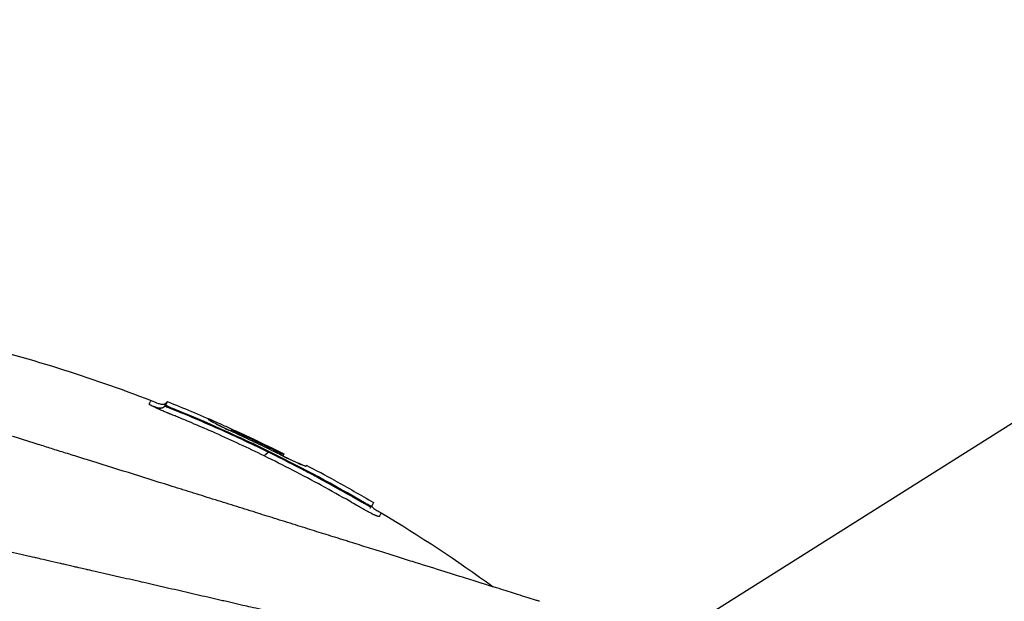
# Model space of a CAD drawing. Header units: millimetres. Extents: x 0 to 4378, y 0 to 2376.
# Tile 192 of 256: x 1657 to 1737, y 815 to 862. Entities that reach past the tile are written whole.
import ezdxf

# ---------------------------------------------------------------- set-up
doc = ezdxf.new("R2010")
doc.units = ezdxf.units.MM
doc.header["$LTSCALE"] = 0.2
doc.styles.add('Rainbow-5.0 Style', font='malgunsl.ttf')
doc.dimstyles.new('Rainbow-5.0 Style', dxfattribs={"dimtxt": 4, "dimasz": 2.5, "dimexe": 1, "dimexo": 1, "dimgap": 1, "dimtad": 1, "dimdsep": 46, "dimtxsty": 'Rainbow-5.0 Style', "dimcen": 0, "dimclrd": 251, "dimclre": 251, "dimclrt": 7, "dimazin": 3, "dimtp": 0.1, "dimtm": 0.1, "dimtfac": 0.61, "dimtmove": 0, "dimatfit": 3, "dimfxl": 1, "dimlwd": -1, "dimlwe": -1, "dimarcsym": 1})

# ---------------------------------------------------------------- blocks, each defined once
blk = doc.blocks.new('A$C20a5dee6')
for p, q in [((24.188, 228.895), (24.115, 228.822)), ((24.33, 229.174), (24.258, 229.101)), ((24.759, 228.618), (24.707, 228.565)), ((29.523, 226.95), (29.391, 226.818)), ((29.878, 226.591), (29.953, 226.665)), ((33.689, 224.969), (33.689, 224.97)), ((33.658, 224.908), (33.571, 224.821)), ((35.07, 223.772), (35.07, 223.772)), ((35.514, 224.037), (35.452, 223.975)), ((35.514, 224.037), (35.452, 223.975)), ((35.482, 223.975), (35.48, 223.973)), ((37.776, 222.833), (37.772, 222.829)), ((37.776, 222.833), (37.773, 222.828)), ((40.125, 220.989), (40.175, 221.039)), ((40.687, 220.703), (40.744, 220.76))]:
    blk.add_line(p, q)
for centre, radius, start, end in [((-20.762, 116.138), 121.694, 61.24936, 62.45507), ((-20.761, 116.141), 121.689, 61.24844, 62.45484)]:
    blk.add_arc(centre, radius, start, end)
for points, knots in [([(-23.387, 237.408), (-12.937, 237.634), (-2.371, 236.489), (12.952, 232.777), (18.045, 231.183), (23.001, 229.266)], [0, 0, 0, 0, 3.135776, 3.135776, 4.729873, 4.729873, 4.729873, 4.729873]), ([(54.238, 213.113), (54.239, 213.113), (54.239, 213.113), (54.163, 213.137), (54.118, 213.151), (54.022, 213.182), (53.977, 213.196), (53.729, 213.274), (53.443, 213.363), (52.833, 213.554), (52.553, 213.641), (51.818, 213.872), (51.336, 214.023), (50.068, 214.42), (49.236, 214.68), (47.057, 215.362), (45.631, 215.809), (43.618, 216.438), (43.184, 216.574), (42.515, 216.784), (42.291, 216.854), (41.839, 216.995), (41.61, 217.067), (41.259, 217.177), (41.14, 217.214), (40.781, 217.326), (40.543, 217.401), (40.065, 217.551), (39.826, 217.626), (39.464, 217.739), (39.343, 217.777), (39.093, 217.855), (38.964, 217.895), (38.706, 217.976), (38.577, 218.016), (38.185, 218.139), (37.917, 218.223), (37.41, 218.382), (37.16, 218.46), (36.659, 218.617), (36.41, 218.695), (35.649, 218.933), (35.131, 219.095), (34.053, 219.432), (33.486, 219.61), (32.418, 219.944), (31.92, 220.1), (31.251, 220.309), (31.11, 220.353), (30.402, 220.575), (29.833, 220.753), (28.969, 221.023), (28.679, 221.114), (28.102, 221.295), (27.812, 221.386), (27.23, 221.568), (26.942, 221.658), (26.503, 221.795), (26.354, 221.842), (26.063, 221.933), (25.922, 221.977), (25.628, 222.069), (25.481, 222.115), (25.06, 222.247), (24.773, 222.337), (22.3, 223.111), (20.067, 223.809), (17.613, 224.577), (17.405, 224.642), (16.988, 224.773), (16.784, 224.836), (16.383, 224.962), (16.185, 225.024), (15.794, 225.146), (15.603, 225.206), (15.224, 225.325), (15.035, 225.384), (14.495, 225.553), (14.134, 225.666), (13.094, 225.992), (12.408, 226.206), (11.463, 226.502), (11.17, 226.593), (10.74, 226.728), (10.603, 226.771), (10.198, 226.898), (9.932, 226.981), (9.417, 227.142), (9.17, 227.219), (8.458, 227.442), (7.995, 227.587), (6.726, 227.984), (5.925, 228.235), (4.535, 228.67), (3.943, 228.855), (2.476, 229.314), (1.606, 229.586), (0.321, 229.988), (-0.104, 230.121), (-0.737, 230.319), (-0.947, 230.385), (-1.26, 230.483), (-1.364, 230.515), (-1.52, 230.564), (-1.572, 230.58), (-1.65, 230.605), (-1.676, 230.613), (-1.728, 230.629), (-1.754, 230.637), (-1.78, 230.645)], [0.000492, 0.000492, 0.000492, 0.000492, 0.070477, 0.070477, 0.116784, 0.116784, 0.147598, 0.147598, 0.270163, 0.270163, 0.35129, 0.35129, 0.459378, 0.459378, 0.603543, 0.603543, 0.795477, 0.795477, 0.846759, 0.846759, 0.872247, 0.872247, 0.897546, 0.897546, 0.910816, 0.910816, 0.936058, 0.936058, 0.961053, 0.961053, 0.973407, 0.973407, 0.986612, 0.986612, 0.999925, 0.999925, 1.026343, 1.026343, 1.051465, 1.051465, 1.076258, 1.076258, 1.125243, 1.125243, 1.177878, 1.177878, 1.224985, 1.224985, 1.237745, 1.237745, 1.287061, 1.287061, 1.311764, 1.311764, 1.336615, 1.336615, 1.361333, 1.361333, 1.372959, 1.372959, 1.384222, 1.384222, 1.395507, 1.395507, 1.41867, 1.41867, 1.596072, 1.596072, 1.612752, 1.612752, 1.628768, 1.628768, 1.644172, 1.644172, 1.659003, 1.659003, 1.673475, 1.673475, 1.702106, 1.702106, 1.756638, 1.756638, 1.781274, 1.781274, 1.792708, 1.792708, 1.814679, 1.814679, 1.835454, 1.835454, 1.874477, 1.874477, 1.942807, 1.942807, 1.994085, 1.994085, 2.070998, 2.070998, 2.109452, 2.109452, 2.128666, 2.128666, 2.138273, 2.138273, 2.143077, 2.143077, 2.145479, 2.145479, 2.147874, 2.147874, 2.147874, 2.147874]), ([(23.09, 228.824), (23.077, 228.83), (23.065, 228.837), (23.053, 228.843), (23.047, 228.846), (23.042, 228.85), (23.036, 228.853), (23.03, 228.856), (23.025, 228.859), (23.019, 228.862), (23.014, 228.865), (23.009, 228.868), (23.004, 228.871), (22.999, 228.874), (22.994, 228.876), (22.989, 228.879), (22.979, 228.885), (22.97, 228.89), (22.961, 228.896), (22.926, 228.917), (22.899, 228.935), (22.882, 228.95), (22.864, 228.964), (22.856, 228.975), (22.857, 228.983), (22.857, 228.985), (22.858, 228.986), (22.858, 228.988), (22.859, 228.989), (22.86, 228.991), (22.861, 228.993), (22.863, 228.996), (22.864, 228.999), (22.866, 229.002), (22.879, 229.027), (22.891, 229.05), (22.902, 229.072), (22.924, 229.115), (22.942, 229.15), (22.957, 229.179), (22.971, 229.208), (22.982, 229.229), (22.99, 229.244), (22.997, 229.258), (23.001, 229.266), (23.001, 229.266)], [-1, -1, -1, -1, -0.9989185, -0.9989185, -0.9989185, -0.9983778, -0.9983778, -0.9983778, -0.9978371, -0.9978371, -0.9978371, -0.9972963, -0.9972963, -0.9972963, -0.9967556, -0.9967556, -0.9967556, -0.9956741, -0.9956741, -0.9956741, -0.9913482, -0.9913482, -0.9913482, -0.9870224, -0.9870224, -0.9870224, -0.9859409, -0.9859409, -0.9859409, -0.9848594, -0.9848594, -0.9848594, -0.9826965, -0.9826965, -0.9826965, -0.965393, -0.965393, -0.965393, -0.930786, -0.930786, -0.930786, -0.896179, -0.896179, -0.896179, -0.8616263, -0.8616263, -0.8616263, -0.8616263]), ([(23.001, 229.266), (23.001, 229.266), (23.001, 229.266), (23.001, 229.266), (23.001, 229.266), (23.001, 229.266), (23.001, 229.266)], [-0.8616263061, -0.8616263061, -0.8616263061, -0.8616263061, -0.8615719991, -0.8615719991, -0.8615719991, -0.8610215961, -0.8610215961, -0.8610215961, -0.8610215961]), ([(23.001, 229.266), (23.193, 229.192), (23.379, 229.104), (23.672, 229.003), (23.775, 228.974), (23.942, 228.963), (24.006, 228.967), (24.121, 229.001), (24.175, 229.03), (24.233, 229.077), (24.246, 229.089), (24.258, 229.101)], [0, 0, 0, 0, 0.0615739, 0.0615739, 0.0930882, 0.0930882, 0.1117244, 0.1117244, 0.1291911, 0.1291911, 0.1343254, 0.1343254, 0.1343254, 0.1343254]), ([(24.115, 228.822), (24.115, 228.822), (24.115, 228.823), (24.116, 228.823), (24.116, 228.824), (24.116, 228.825), (24.117, 228.826), (24.118, 228.827), (24.118, 228.828), (24.119, 228.83), (24.122, 228.836), (24.125, 228.841), (24.128, 228.847), (24.131, 228.853), (24.133, 228.858), (24.136, 228.864), (24.137, 228.865), (24.138, 228.866), (24.138, 228.868), (24.139, 228.869), (24.14, 228.87), (24.14, 228.872), (24.142, 228.874), (24.143, 228.877), (24.144, 228.88), (24.155, 228.9), (24.165, 228.92), (24.174, 228.938), (24.193, 228.974), (24.208, 229.004), (24.22, 229.028), (24.233, 229.052), (24.242, 229.07), (24.248, 229.082), (24.254, 229.094), (24.257, 229.101), (24.258, 229.101), (24.258, 229.101), (24.258, 229.101), (24.258, 229.101)], [0, 0, 0, 0, 0.0013857, 0.0013857, 0.0013857, 0.0033723, 0.0033723, 0.0033723, 0.0073454, 0.0073454, 0.0073454, 0.0232379, 0.0232379, 0.0232379, 0.0391303, 0.0391303, 0.0391303, 0.0431034, 0.0431034, 0.0431034, 0.0470765, 0.0470765, 0.0470765, 0.0550227, 0.0550227, 0.0550227, 0.1185925, 0.1185925, 0.1185925, 0.2457321, 0.2457321, 0.2457321, 0.3728716, 0.3728716, 0.3728716, 0.5000112, 0.5000112, 0.5000112, 0.5023962, 0.5023962, 0.5023962, 0.5023962]), ([(24.759, 228.618), (24.688, 228.647), (24.617, 228.676), (24.478, 228.737), (24.411, 228.767), (24.303, 228.819), (24.261, 228.841), (24.216, 228.868), (24.204, 228.876), (24.189, 228.888), (24.186, 228.892), (24.188, 228.895)], [-0.09630603, -0.09630603, -0.09630603, -0.09630603, -0.07320762, -0.07320762, -0.04828154, -0.04828154, -0.02519492, -0.02519492, -0.01231734, -0.01231734, -0.000001, -0.000001, -0.000001, -0.000001]), ([(24.188, 228.895), (24.283, 229.08), (24.33, 229.174), (24.33, 229.174), (24.33, 229.174), (24.33, 229.174), (24.33, 229.174)], [0, 0, 0, 0, 0.5021852, 0.5021852, 0.5021852, 0.5022174, 0.5022174, 0.5022174, 0.5022174]), ([(32.098, 224.809), (30.81, 225.439), (29.51, 226.045), (28.2, 226.628), (27.949, 226.74), (27.72, 226.84), (27.516, 226.93), (27.183, 227.075), (26.914, 227.191), (26.707, 227.28), (26.085, 227.547), (25.659, 227.723), (25.432, 227.817), (25.346, 227.853), (25.265, 227.886), (25.191, 227.917), (25.141, 227.937), (25.107, 227.951), (25.018, 227.987), (24.969, 228.007), (24.91, 228.031), (24.841, 228.059), (24.836, 228.061), (24.831, 228.063), (24.826, 228.065), (24.738, 228.101), (24.661, 228.132), (24.596, 228.158), (24.564, 228.171), (24.535, 228.183), (24.509, 228.194), (24.495, 228.199), (24.476, 228.207), (24.452, 228.217), (24.44, 228.222), (24.427, 228.227), (24.413, 228.233), (24.403, 228.237), (24.392, 228.241), (24.381, 228.246), (24.373, 228.25), (24.363, 228.253), (24.354, 228.257), (24.34, 228.263), (24.325, 228.269), (24.311, 228.275), (24.274, 228.29), (24.235, 228.307), (24.195, 228.323), (24.151, 228.342), (24.094, 228.365), (24.027, 228.394), (23.977, 228.415), (23.92, 228.439), (23.859, 228.465), (23.818, 228.483), (23.782, 228.499), (23.749, 228.513), (23.738, 228.518), (23.726, 228.523), (23.716, 228.527), (23.704, 228.532), (23.693, 228.537), (23.683, 228.542), (23.658, 228.553), (23.636, 228.563), (23.618, 228.571), (23.589, 228.583), (23.569, 228.592), (23.557, 228.598), (23.536, 228.608), (23.515, 228.617), (23.493, 228.627), (23.429, 228.657), (23.364, 228.687), (23.3, 228.718), (23.29, 228.723), (23.28, 228.727), (23.271, 228.732), (23.232, 228.751), (23.201, 228.767), (23.175, 228.78), (23.13, 228.802), (23.104, 228.816), (23.09, 228.824)], [-1, -1, -1, -1, -0.571429, -0.571429, -0.571429, -0.517013, -0.517013, -0.517013, -0.428571, -0.428571, -0.428571, -0.285714, -0.285714, -0.285714, -0.251318, -0.251318, -0.251318, -0.22809, -0.22809, -0.22809, -0.215245, -0.215245, -0.215245, -0.214286, -0.214286, -0.214286, -0.190326, -0.190326, -0.190326, -0.178571, -0.178571, -0.178571, -0.170079, -0.170079, -0.170079, -0.165897, -0.165897, -0.165897, -0.16301, -0.16301, -0.16301, -0.160714, -0.160714, -0.160714, -0.15572, -0.15572, -0.15572, -0.142857, -0.142857, -0.142857, -0.122369, -0.122369, -0.122369, -0.107143, -0.107143, -0.107143, -0.098661, -0.098661, -0.098661, -0.095602, -0.095602, -0.095602, -0.092244, -0.092244, -0.092244, -0.084114, -0.084114, -0.084114, -0.071429, -0.071429, -0.071429, -0.062578, -0.062578, -0.062578, -0.035714, -0.035714, -0.035714, -0.032876, -0.032876, -0.032876, -0.020946, -0.020946, -0.020946, 0, 0, 0, 0]), ([(23.473, 228.699), (23.476, 228.698), (23.486, 228.695), (23.507, 228.689), (23.525, 228.684), (23.597, 228.666), (23.653, 228.655), (23.766, 228.651), (23.824, 228.656), (23.909, 228.682), (23.937, 228.693), (23.974, 228.712), (23.984, 228.718), (23.998, 228.726), (24.002, 228.728), (24.008, 228.733), (24.011, 228.734), (24.014, 228.736), (24.014, 228.737), (24.014, 228.737), (24.014, 228.737), (24.014, 228.737), (24.015, 228.737), (24.015, 228.737), (24.015, 228.737), (24.015, 228.737)], [0.03523041, 0.03523041, 0.03523041, 0.03523041, 0.03691206, 0.03691206, 0.04399622, 0.04399622, 0.06530593, 0.06530593, 0.08525013, 0.08525013, 0.09480689, 0.09480689, 0.09840194, 0.09840194, 0.09974916, 0.09974916, 0.10075954, 0.10075954, 0.10085425, 0.10085425, 0.10089115, 0.10089115, 0.10090959, 0.10090959, 0.10091363, 0.10091363, 0.10091363, 0.10091363]), ([(24.128, 228.805), (24.123, 228.808), (24.119, 228.811), (24.117, 228.814), (24.116, 228.815), (24.115, 228.817), (24.115, 228.818), (24.114, 228.819), (24.114, 228.82), (24.115, 228.821), (24.115, 228.821), (24.115, 228.822), (24.115, 228.822)], [0.0000001, 0.0000001, 0.0000001, 0.0000001, 0.4648523, 0.4648523, 0.4648523, 0.6972784, 0.6972784, 0.6972784, 0.9297046, 0.9297046, 0.9297046, 0.9999999, 0.9999999, 0.9999999, 0.9999999]), ([(24.707, 228.565), (24.698, 228.568), (24.69, 228.572), (24.682, 228.575), (24.66, 228.584), (24.638, 228.593), (24.616, 228.602), (24.571, 228.62), (24.527, 228.637), (24.485, 228.653), (24.401, 228.686), (24.322, 228.717), (24.259, 228.743), (24.228, 228.756), (24.2, 228.768), (24.178, 228.778), (24.156, 228.788), (24.139, 228.797), (24.128, 228.805)], [0, 0, 0, 0, 0.0317634, 0.0317634, 0.0317634, 0.1197849, 0.1197849, 0.1197849, 0.2958279, 0.2958279, 0.2958279, 0.647914, 0.647914, 0.647914, 0.823957, 0.823957, 0.823957, 0.9999999, 0.9999999, 0.9999999, 0.9999999]), ([(32.41, 225.122), (31.024, 225.801), (29.625, 226.454), (28.213, 227.079), (27.508, 227.391), (26.799, 227.697), (26.087, 227.996), (25.909, 228.07), (25.731, 228.145), (25.553, 228.218), (25.508, 228.237), (25.464, 228.255), (25.419, 228.274), (25.397, 228.283), (25.374, 228.292), (25.352, 228.301), (25.33, 228.31), (25.308, 228.32), (25.285, 228.329), (25.196, 228.365), (25.107, 228.402), (25.017, 228.439), (24.928, 228.475), (24.839, 228.511), (24.749, 228.548), (24.738, 228.552), (24.727, 228.557), (24.716, 228.561), (24.713, 228.563), (24.71, 228.564), (24.707, 228.565)], [0, 0, 0, 0, 0.548701, 0.548701, 0.548701, 0.823051, 0.823051, 0.823051, 0.891639, 0.891639, 0.891639, 0.908786, 0.908786, 0.908786, 0.917359, 0.917359, 0.917359, 0.925933, 0.925933, 0.925933, 0.960226, 0.960226, 0.960226, 0.99452, 0.99452, 0.99452, 0.998807, 0.998807, 0.998807, 1, 1, 1, 1]), ([(40.175, 221.039), (37.728, 222.467), (35.237, 223.806), (30.096, 226.34), (27.449, 227.527), (24.759, 228.618)], [-1.719587, -1.719587, -1.719587, -1.719587, -0.870829, -0.870829, -0.000001, -0.000001, -0.000001, -0.000001]), ([(29.908, 226.578), (29.752, 226.649), (29.596, 226.721), (29.291, 226.864), (29.143, 226.934), (28.841, 227.078), (28.562, 227.213), (28.135, 227.427), (27.959, 227.517), (27.528, 227.758), (27.654, 227.74), (27.64, 227.776), (27.632, 227.782), (27.67, 227.778), (27.753, 227.744), (27.853, 227.703), (27.967, 227.655), (28.413, 227.458), (28.64, 227.357), (29.189, 227.109), (29.483, 226.976), (30.017, 226.731), (30.443, 226.535), (31.692, 225.952), (32.694, 225.468), (33.689, 224.97)], [-1.490546, -1.490546, -1.490546, -1.490546, -1.372171, -1.372171, -1.254036, -1.254036, -1.123299, -1.123299, -1.043679, -1.043679, -0.850826, -0.850826, -0.807838, -0.807838, -0.709589, -0.709589, -0.595224, -0.595224, -0.510831, -0.510831, -0.413449, -0.413449, -0.333919, -0.333919, 0, 0, 0, 0]), ([(27.64, 227.76), (27.64, 227.76), (27.64, 227.76), (27.64, 227.76), (27.64, 227.76), (27.635, 227.756), (27.631, 227.752), (27.627, 227.748)], [0, 0, 0, 0, 0.000012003, 0.000012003, 0.000062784, 0.000062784, 0.002840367, 0.002840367, 0.002840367, 0.002840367]), ([(28.271, 227.358), (28.288, 227.351), (28.304, 227.343), (28.321, 227.335), (28.423, 227.286), (28.534, 227.232), (28.651, 227.176), (28.709, 227.147), (28.77, 227.118), (28.831, 227.088), (28.893, 227.058), (28.956, 227.028), (29.02, 226.997), (29.099, 226.958), (29.181, 226.918), (29.264, 226.877)], [0.5180096, 0.5180096, 0.5180096, 0.5180096, 0.5367422, 0.5367422, 0.5367422, 0.6513142, 0.6513142, 0.6513142, 0.7086002, 0.7086002, 0.7086002, 0.7658861, 0.7658861, 0.7658861, 0.8372573, 0.8372573, 0.8372573, 0.8372573]), ([(29.953, 226.665), (29.829, 226.722), (29.712, 226.778), (29.583, 226.842), (29.549, 226.86), (29.504, 226.885), (29.494, 226.893), (29.496, 226.898), (29.498, 226.901), (29.501, 226.907), (29.503, 226.91), (29.507, 226.919), (29.51, 226.924), (29.514, 226.933), (29.516, 226.937), (29.52, 226.944), (29.521, 226.947), (29.523, 226.951), (29.535, 226.946), (29.583, 226.926), (29.618, 226.911), (29.75, 226.852), (29.868, 226.799), (30.07, 226.706), (30.147, 226.671), (30.302, 226.599), (30.38, 226.563), (30.612, 226.455), (30.767, 226.383), (31.231, 226.165), (31.54, 226.019), (32.156, 225.723), (32.464, 225.574), (32.924, 225.349), (33.077, 225.273), (33.383, 225.122), (33.536, 225.046), (33.689, 224.969)], [0, 0, 0, 0, 0.049586, 0.049586, 0.074046, 0.074046, 0.09857, 0.09857, 0.137167, 0.137167, 0.175764, 0.175764, 0.252958, 0.252958, 0.330152, 0.330152, 0.407345, 0.407345, 0.43188, 0.43188, 0.45635, 0.45635, 0.505944, 0.505944, 0.536823, 0.536823, 0.567702, 0.567702, 0.629461, 0.629461, 0.752975, 0.752975, 0.876487, 0.876487, 0.938244, 0.938244, 1, 1, 1, 1]), ([(33.088, 225.059), (32.562, 225.32), (32.034, 225.577), (30.973, 226.083), (30.442, 226.332), (29.908, 226.578)], [0.000001, 0.000001, 0.000001, 0.000001, 0.1762141, 0.1762141, 0.3524272, 0.3524272, 0.3524272, 0.3524272]), ([(33.689, 224.969), (33.688, 224.967), (33.687, 224.964), (33.685, 224.961), (33.683, 224.957), (33.681, 224.953), (33.678, 224.948), (33.675, 224.943), (33.672, 224.937), (33.669, 224.93), (33.667, 224.927), (33.666, 224.923), (33.664, 224.92), (33.662, 224.916), (33.66, 224.912), (33.658, 224.908), (33.657, 224.906), (33.644, 224.91), (33.62, 224.919), (33.596, 224.929), (33.561, 224.944), (33.518, 224.963), (33.43, 225.003), (33.313, 225.059), (33.19, 225.12), (32.923, 225.252), (32.654, 225.384), (32.385, 225.515), (32.116, 225.645), (31.847, 225.775), (31.577, 225.904), (31.307, 226.033), (31.037, 226.161), (30.766, 226.287), (30.631, 226.351), (30.495, 226.414), (30.36, 226.477), (30.292, 226.508), (30.224, 226.54), (30.156, 226.571), (30.088, 226.602), (30.02, 226.634), (29.953, 226.665)], [0, 0, 0, 0, 0.102758, 0.102758, 0.102758, 0.205514, 0.205514, 0.205514, 0.30827, 0.30827, 0.30827, 0.359648, 0.359648, 0.359648, 0.411026, 0.411026, 0.411026, 0.438236, 0.438236, 0.438236, 0.465377, 0.465377, 0.465377, 0.5204, 0.5204, 0.5204, 0.640302, 0.640302, 0.640302, 0.760202, 0.760202, 0.760202, 0.880101, 0.880101, 0.880101, 0.94005, 0.94005, 0.94005, 0.970025, 0.970025, 0.970025, 1, 1, 1, 1]), ([(35.57, 223.508), (35.252, 223.677), (34.851, 223.888), (34.365, 224.139), (33.564, 224.552), (32.912, 224.877), (32.41, 225.122)], [0.6281551, 0.6281551, 0.6281551, 0.6281551, 0.75, 0.75, 0.75, 1, 1, 1, 1]), ([(35.482, 223.975), (35.48, 223.969), (35.459, 223.972), (35.385, 223.994), (35.331, 224.014), (35.14, 224.091), (34.968, 224.165), (34.547, 224.355), (34.299, 224.471), (33.882, 224.67), (33.727, 224.745), (33.41, 224.9), (33.249, 224.979), (33.088, 225.059)], [-0.4066496, -0.4066496, -0.4066496, -0.4066496, -0.3530901, -0.3530901, -0.2996138, -0.2996138, -0.2036808, -0.2036808, -0.1075118, -0.1075118, -0.053792, -0.053792, 0, 0, 0, 0]), ([(57.791, 206.499), (57.791, 206.5), (57.789, 206.501), (57.785, 206.502), (57.781, 206.504), (57.774, 206.506), (57.765, 206.509), (57.749, 206.514), (57.723, 206.521), (57.685, 206.531), (57.65, 206.539), (57.606, 206.55), (57.549, 206.564), (57.498, 206.576), (57.435, 206.591), (57.36, 206.609), (57.291, 206.625), (57.211, 206.644), (57.118, 206.666), (57.031, 206.686), (56.933, 206.709), (56.822, 206.734), (56.618, 206.781), (56.372, 206.838), (56.073, 206.907), (56.017, 206.919), (55.959, 206.933), (55.899, 206.946), (55.728, 206.985), (55.479, 207.042), (55.115, 207.126), (54.816, 207.194), (54.438, 207.281), (53.951, 207.393), (53.569, 207.48), (53.12, 207.583), (52.585, 207.705), (52.131, 207.81), (51.615, 207.928), (51.026, 208.063), (50.811, 208.112), (50.585, 208.164), (50.35, 208.218), (50.005, 208.297), (49.648, 208.378), (49.282, 208.462), (48.671, 208.602), (48.03, 208.749), (47.361, 208.903), (47.024, 208.98), (46.68, 209.059), (46.33, 209.14), (45.984, 209.219), (45.632, 209.3), (45.273, 209.382), (44.55, 209.548), (43.8, 209.719), (43.026, 209.896), (42.639, 209.985), (42.246, 210.075), (41.847, 210.166), (41.763, 210.185), (41.679, 210.204), (41.595, 210.223), (41.489, 210.247), (41.173, 210.32), (40.633, 210.444), (40.303, 210.519), (39.889, 210.614), (39.385, 210.729), (39.01, 210.815), (38.585, 210.913), (38.106, 211.022), (37.899, 211.07), (37.682, 211.12), (37.455, 211.172), (37.245, 211.22), (37.025, 211.27), (36.797, 211.323), (36.618, 211.363), (36.435, 211.405), (36.245, 211.449), (35.985, 211.509), (35.722, 211.569), (35.458, 211.629), (35.233, 211.681), (35.006, 211.733), (34.779, 211.785), (34.551, 211.837), (34.322, 211.89), (34.093, 211.942), (33.857, 211.996), (33.609, 212.053), (33.376, 212.106), (33.158, 212.156), (32.954, 212.203), (32.701, 212.261), (32.449, 212.319), (32.15, 212.387), (31.864, 212.453), (31.577, 212.518), (31.303, 212.581), (31.018, 212.646), (30.811, 212.694), (30.605, 212.741), (30.398, 212.788), (30.32, 212.806), (30.242, 212.824), (30.164, 212.842), (29.878, 212.908), (29.59, 212.973), (29.302, 213.039), (29.158, 213.073), (29.014, 213.106), (28.869, 213.139), (28.724, 213.172), (28.579, 213.205), (28.434, 213.239), (28.143, 213.305), (27.851, 213.372), (27.558, 213.439), (26.973, 213.573), (26.382, 213.709), (25.789, 213.845), (25.492, 213.913), (25.194, 213.981), (24.895, 214.05), (24.597, 214.118), (24.297, 214.187), (23.997, 214.256), (23.846, 214.29), (23.696, 214.325), (23.545, 214.359), (23.395, 214.394), (23.244, 214.429), (23.093, 214.463), (22.799, 214.531), (22.504, 214.598), (22.209, 214.666), (22.201, 214.668), (22.192, 214.67), (22.184, 214.672), (21.88, 214.741), (21.575, 214.811), (21.269, 214.881), (20.964, 214.951), (20.658, 215.022), (20.351, 215.092), (20.197, 215.127), (20.043, 215.162), (19.89, 215.197), (19.736, 215.232), (19.582, 215.268), (19.428, 215.303), (19.119, 215.373), (18.811, 215.444), (18.501, 215.514), (18.318, 215.556), (18.136, 215.598), (17.953, 215.64), (17.95, 215.64), (17.946, 215.641), (17.942, 215.642), (17.885, 215.655), (17.761, 215.683), (17.571, 215.727), (17.427, 215.76), (17.246, 215.802), (17.026, 215.852), (16.908, 215.879), (16.779, 215.909), (16.639, 215.941), (16.495, 215.974), (16.339, 216.009), (16.172, 216.048), (16.056, 216.074), (15.934, 216.102), (15.807, 216.131), (15.772, 216.139), (15.738, 216.147), (15.704, 216.155), (15.346, 216.237), (15.033, 216.309), (14.767, 216.37), (14.115, 216.519), (13.742, 216.605), (13.652, 216.626), (13.398, 216.684), (13.144, 216.742), (12.89, 216.8), (12.577, 216.872), (12.263, 216.943), (11.95, 217.015), (11.81, 217.047), (11.669, 217.079), (11.529, 217.111), (11.356, 217.151), (11.183, 217.19), (11.009, 217.23), (10.809, 217.276), (10.609, 217.321), (10.409, 217.367), (10.053, 217.448), (8.998, 217.69), (7.252, 218.091), (7.222, 218.097), (7.192, 218.104), (7.162, 218.111), (5.943, 218.391), (4.727, 218.67), (3.518, 218.947), (2.576, 219.163), (1.638, 219.378), (0.705, 219.591), (0.411, 219.659), (0.117, 219.726), (-0.176, 219.793), (-1.399, 220.073), (-2.612, 220.352), (-3.812, 220.627), (-4.142, 220.703), (-4.471, 220.778), (-4.799, 220.854), (-5.055, 220.912), (-5.323, 220.974), (-5.604, 221.038), (-6.148, 221.163), (-6.739, 221.298), (-7.375, 221.444), (-7.659, 221.509), (-7.952, 221.576), (-8.253, 221.645), (-8.537, 221.71), (-8.828, 221.776), (-9.126, 221.845), (-9.409, 221.909), (-9.698, 221.975), (-9.993, 222.043), (-10.038, 222.053), (-10.084, 222.064), (-10.13, 222.074), (-10.362, 222.127), (-10.604, 222.183), (-10.854, 222.24), (-11.383, 222.361), (-11.952, 222.491), (-12.559, 222.63), (-13.09, 222.752), (-13.65, 222.88), (-14.239, 223.015), (-15.253, 223.247), (-16.351, 223.499), (-17.521, 223.767), (-18.366, 223.96), (-19.249, 224.162), (-20.164, 224.372)], [0.0008979, 0.0008979, 0.0008979, 0.0008979, 0.0108915, 0.0108915, 0.0108915, 0.020974, 0.020974, 0.020974, 0.0391503, 0.0391503, 0.0391503, 0.0554178, 0.0554178, 0.0554178, 0.0702751, 0.0702751, 0.0702751, 0.0840358, 0.0840358, 0.0840358, 0.0969119, 0.0969119, 0.0969119, 0.1205769, 0.1205769, 0.1205769, 0.125, 0.125, 0.125, 0.1638961, 0.1638961, 0.1638961, 0.1958374, 0.1958374, 0.1958374, 0.2208888, 0.2208888, 0.2208888, 0.2422005, 0.2422005, 0.2422005, 0.25, 0.25, 0.25, 0.2678209, 0.2678209, 0.2678209, 0.2975362, 0.2975362, 0.2975362, 0.3125, 0.3125, 0.3125, 0.3272656, 0.3272656, 0.3272656, 0.3570095, 0.3570095, 0.3570095, 0.3718814, 0.3718814, 0.3718814, 0.375, 0.375, 0.375, 0.3991671, 0.3991671, 0.3991671, 0.4139157, 0.4139157, 0.4139157, 0.4249028, 0.4249028, 0.4249028, 0.429655, 0.429655, 0.429655, 0.4340613, 0.4340613, 0.4340613, 0.4375, 0.4375, 0.4375, 0.4468814, 0.4468814, 0.4468814, 0.4548932, 0.4548932, 0.4548932, 0.4629051, 0.4629051, 0.4629051, 0.4712008, 0.4712008, 0.4712008, 0.4789288, 0.4789288, 0.4789288, 0.4866568, 0.4866568, 0.4866568, 0.4943848, 0.4943848, 0.4943848, 0.5, 0.5, 0.5, 0.502414, 0.502414, 0.502414, 0.5112437, 0.5112437, 0.5112437, 0.5156585, 0.5156585, 0.5156585, 0.5200734, 0.5200734, 0.5200734, 0.528903, 0.528903, 0.528903, 0.5465624, 0.5465624, 0.5465624, 0.555392, 0.555392, 0.555392, 0.5642217, 0.5642217, 0.5642217, 0.5686366, 0.5686366, 0.5686366, 0.5730514, 0.5730514, 0.5730514, 0.5816327, 0.5816327, 0.5816327, 0.5818813, 0.5818813, 0.5818813, 0.5907202, 0.5907202, 0.5907202, 0.5995591, 0.5995591, 0.5995591, 0.6039786, 0.6039786, 0.6039786, 0.6083981, 0.6083981, 0.6083981, 0.6172371, 0.6172371, 0.6172371, 0.622449, 0.622449, 0.622449, 0.6229413, 0.6229413, 0.6229413, 0.6298917, 0.6298917, 0.6298917, 0.6351416, 0.6351416, 0.6351416, 0.6379546, 0.6379546, 0.6379546, 0.6408496, 0.6408496, 0.6408496, 0.6428571, 0.6428571, 0.6428571, 0.6433986, 0.6433986, 0.6433986, 0.6491487, 0.6491487, 0.6491487, 0.6632653, 0.6632653, 0.6632653, 0.6704637, 0.6704637, 0.6704637, 0.6793393, 0.6793393, 0.6793393, 0.6833065, 0.6833065, 0.6833065, 0.6882149, 0.6882149, 0.6882149, 0.6938776, 0.6938776, 0.6938776, 0.7239727, 0.7239727, 0.7239727, 0.7244898, 0.7244898, 0.7244898, 0.7589042, 0.7589042, 0.7589042, 0.7857143, 0.7857143, 0.7857143, 0.7941949, 0.7941949, 0.7941949, 0.8295621, 0.8295621, 0.8295621, 0.8392857, 0.8392857, 0.8392857, 0.849008, 0.849008, 0.849008, 0.8678821, 0.8678821, 0.8678821, 0.876305, 0.876305, 0.876305, 0.8842189, 0.8842189, 0.8842189, 0.8917062, 0.8917062, 0.8917062, 0.8928571, 0.8928571, 0.8928571, 0.9031342, 0.9031342, 0.9031342, 0.9247967, 0.9247967, 0.9247967, 0.9437386, 0.9437386, 0.9437386, 0.9764071, 0.9764071, 0.9764071, 1, 1, 1, 1]), ([(40.827, 220.13), (40.806, 220.14), (40.785, 220.151), (40.763, 220.161), (40.725, 220.181), (40.686, 220.201), (40.646, 220.222), (40.605, 220.243), (40.564, 220.264), (40.521, 220.287), (40.5, 220.298), (40.478, 220.31), (40.457, 220.321), (40.435, 220.333), (40.413, 220.345), (40.391, 220.357), (40.303, 220.405), (40.212, 220.455), (40.119, 220.507), (40.073, 220.533), (40.026, 220.56), (39.979, 220.586), (39.956, 220.6), (39.932, 220.613), (39.909, 220.627), (39.885, 220.64), (39.862, 220.654), (39.839, 220.668), (39.815, 220.681), (39.792, 220.695), (39.768, 220.708), (39.745, 220.722), (39.721, 220.736), (39.698, 220.749), (39.651, 220.777), (39.604, 220.804), (39.557, 220.831), (39.37, 220.94), (39.182, 221.048), (38.994, 221.156), (38.241, 221.586), (37.484, 222.009), (36.722, 222.423), (35.198, 223.252), (33.656, 224.048), (32.098, 224.809)], [-0.1447486, -0.1447486, -0.1447486, -0.1447486, -0.1434058, -0.1434058, -0.1434058, -0.1410549, -0.1410549, -0.1410549, -0.138704, -0.138704, -0.138704, -0.1375285, -0.1375285, -0.1375285, -0.1363531, -0.1363531, -0.1363531, -0.1316512, -0.1316512, -0.1316512, -0.1293003, -0.1293003, -0.1293003, -0.1281249, -0.1281249, -0.1281249, -0.1269494, -0.1269494, -0.1269494, -0.125774, -0.125774, -0.125774, -0.1245985, -0.1245985, -0.1245985, -0.1222476, -0.1222476, -0.1222476, -0.1128439, -0.1128439, -0.1128439, -0.0752293, -0.0752293, -0.0752293, 0, 0, 0, 0]), ([(33.574, 224.824), (33.688, 224.769), (33.8, 224.715), (34.227, 224.51), (34.462, 224.401), (34.891, 224.203), (35.048, 224.134), (35.25, 224.049), (35.37, 224), (35.438, 223.984), (35.449, 223.982), (35.459, 223.982)], [-1.875154, -1.875154, -1.875154, -1.875154, -1.786266, -1.786266, -1.531519, -1.531519, -1.065024, -1.065024, -0.555126, -0.555126, -0.455018, -0.455018, -0.455018, -0.455018]), ([(35.514, 224.037), (35.513, 224.034), (35.511, 224.03), (35.508, 224.024), (35.505, 224.019), (35.501, 224.012), (35.497, 224.004), (35.493, 223.995), (35.489, 223.985), (35.482, 223.975)], [-1, -1, -1, -1, -0.666667, -0.666667, -0.666667, -0.333333, -0.333333, -0.333333, 0, 0, 0, 0]), ([(40.125, 220.989), (40.115, 220.995), (40.094, 221.006), (40.064, 221.024), (40.023, 221.047), (39.965, 221.081), (39.887, 221.125), (39.862, 221.139), (39.834, 221.155), (39.804, 221.173), (39.765, 221.195), (39.722, 221.22), (39.674, 221.247), (39.666, 221.251), (39.658, 221.256), (39.65, 221.261), (39.636, 221.268), (39.623, 221.276), (39.609, 221.284), (39.587, 221.296), (39.565, 221.309), (39.544, 221.321), (39.522, 221.333), (39.5, 221.346), (39.479, 221.358), (39.457, 221.37), (39.435, 221.383), (39.414, 221.395), (39.369, 221.42), (39.325, 221.445), (39.284, 221.469), (39.246, 221.49), (39.209, 221.511), (39.174, 221.531), (39.037, 221.608), (38.9, 221.685), (38.762, 221.763), (38.582, 221.864), (38.401, 221.965), (38.22, 222.066), (37.733, 222.337), (37.215, 222.623), (36.664, 222.921), (36.545, 222.986), (36.423, 223.052), (36.301, 223.118), (36.148, 223.2), (35.905, 223.331), (35.57, 223.508)], [0, 0, 0, 0, 0.0133397, 0.0133397, 0.0133397, 0.03125, 0.03125, 0.03125, 0.0436988, 0.0436988, 0.0436988, 0.0597938, 0.0597938, 0.0597938, 0.0625, 0.0625, 0.0625, 0.0673095, 0.0673095, 0.0673095, 0.0751746, 0.0751746, 0.0751746, 0.0832707, 0.0832707, 0.0832707, 0.0916192, 0.0916192, 0.0916192, 0.1091793, 0.1091793, 0.1091793, 0.125, 0.125, 0.125, 0.1792162, 0.1792162, 0.1792162, 0.25, 0.25, 0.25, 0.4553665, 0.4553665, 0.4553665, 0.5, 0.5, 0.5, 0.6281551, 0.6281551, 0.6281551, 0.6281551]), ([(40.687, 220.703), (40.686, 220.702), (40.684, 220.701), (40.68, 220.701), (40.678, 220.701), (40.676, 220.701), (40.673, 220.702), (40.671, 220.702), (40.668, 220.703), (40.666, 220.703), (40.663, 220.704), (40.66, 220.705), (40.657, 220.706), (40.65, 220.708), (40.644, 220.711), (40.638, 220.713), (40.631, 220.716), (40.623, 220.719), (40.614, 220.723), (40.592, 220.733), (40.566, 220.745), (40.536, 220.76), (40.528, 220.764), (40.521, 220.768), (40.513, 220.772), (40.494, 220.782), (40.469, 220.796), (40.436, 220.813), (40.407, 220.829), (40.373, 220.848), (40.332, 220.871), (40.328, 220.874), (40.324, 220.876), (40.32, 220.878), (40.272, 220.905), (40.229, 220.929), (40.194, 220.95), (40.166, 220.965), (40.143, 220.979), (40.125, 220.989)], [0.0317932, 0.0317932, 0.0317932, 0.0317932, 0.0990517, 0.0990517, 0.0990517, 0.125, 0.125, 0.125, 0.1497348, 0.1497348, 0.1497348, 0.1822151, 0.1822151, 0.1822151, 0.25, 0.25, 0.25, 0.3087286, 0.3087286, 0.3087286, 0.4613421, 0.4613421, 0.4613421, 0.5, 0.5, 0.5, 0.6333546, 0.6333546, 0.6333546, 0.75, 0.75, 0.75, 0.7608461, 0.7608461, 0.7608461, 0.894498, 0.894498, 0.894498, 1, 1, 1, 1]), ([(40.745, 220.761), (40.743, 220.757), (40.734, 220.757), (40.705, 220.765), (40.685, 220.773), (40.633, 220.794), (40.601, 220.809), (40.528, 220.845), (40.488, 220.865), (40.403, 220.911), (40.357, 220.935), (40.266, 220.986), (40.22, 221.012), (40.175, 221.039)], [-0.09818224, -0.09818224, -0.09818224, -0.09818224, -0.08163434, -0.08163434, -0.06586622, -0.06586622, -0.04902056, -0.04902056, -0.0323577, -0.0323577, -0.01585951, -0.01585951, -0.00000099, -0.00000099, -0.00000099, -0.00000099]), ([(40.897, 221.06), (40.897, 221.06), (40.897, 221.06), (40.897, 221.059), (40.884, 221.035), (40.834, 220.936), (40.796, 220.861), (40.745, 220.761)], [-0.8656065, -0.8656065, -0.8656065, -0.8656065, -0.8621421, -0.8621421, -0.4402995, -0.4402995, -0.000001, -0.000001, -0.000001, -0.000001]), ([(39.653, 220.789), (39.653, 220.789), (39.653, 220.789), (39.653, 220.789), (39.653, 220.789), (39.654, 220.789), (39.655, 220.788), (39.656, 220.787), (39.657, 220.787), (39.66, 220.785), (39.662, 220.784), (39.666, 220.782), (39.666, 220.781), (39.667, 220.781)], [0.018027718, 0.018027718, 0.018027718, 0.018027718, 0.018129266, 0.018129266, 0.018485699, 0.018485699, 0.018904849, 0.018904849, 0.019483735, 0.019483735, 0.020372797, 0.020372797, 0.020720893, 0.020720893, 0.020720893, 0.020720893]), ([(40.614, 220.614), (40.614, 220.614), (40.614, 220.614), (40.614, 220.613), (40.613, 220.611), (40.611, 220.605), (40.609, 220.602), (40.608, 220.597), (40.607, 220.596), (40.607, 220.596), (40.607, 220.596), (40.607, 220.595), (40.607, 220.595), (40.607, 220.595), (40.607, 220.595), (40.607, 220.595)], [0.075540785, 0.075540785, 0.075540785, 0.075540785, 0.076098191, 0.076098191, 0.078373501, 0.078373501, 0.080325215, 0.080325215, 0.080606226, 0.080606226, 0.080645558, 0.080645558, 0.080665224, 0.080665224, 0.080678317, 0.080678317, 0.080678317, 0.080678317]), ([(40.624, 220.632), (40.624, 220.632), (40.624, 220.632), (40.624, 220.632), (40.624, 220.631), (40.622, 220.628), (40.62, 220.625), (40.618, 220.621), (40.617, 220.619), (40.616, 220.616), (40.615, 220.615), (40.614, 220.613), (40.614, 220.613), (40.614, 220.613)], [0.02034435, 0.02034435, 0.02034435, 0.02034435, 0.02145072, 0.02145072, 0.04171423, 0.04171423, 0.06063341, 0.06063341, 0.06772746, 0.06772746, 0.07304792, 0.07304792, 0.074301, 0.074301, 0.074301, 0.074301]), ([(40.687, 220.703), (40.672, 220.688), (40.657, 220.673), (40.639, 220.651), (40.635, 220.646), (40.629, 220.638), (40.627, 220.636), (40.625, 220.633), (40.625, 220.633), (40.624, 220.632), (40.624, 220.632), (40.624, 220.631), (40.623, 220.631), (40.623, 220.631), (40.623, 220.631), (40.623, 220.631), (40.623, 220.631), (40.623, 220.63), (40.623, 220.63), (40.623, 220.63), (40.623, 220.63), (40.623, 220.63)], [0, 0, 0, 0, 0.006302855, 0.006302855, 0.008419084, 0.008419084, 0.009213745, 0.009213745, 0.009413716, 0.009413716, 0.009571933, 0.009571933, 0.009651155, 0.009651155, 0.009690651, 0.009690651, 0.009730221, 0.009730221, 0.009769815, 0.009769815, 0.009776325, 0.009776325, 0.009776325, 0.009776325]), ([(40.754, 220.779), (40.757, 220.766), (40.762, 220.754), (40.777, 220.723), (40.788, 220.705), (40.821, 220.663), (40.843, 220.641), (40.908, 220.584), (40.954, 220.552), (41.104, 220.456), (41.212, 220.398), (41.385, 220.304), (41.449, 220.268), (41.513, 220.23)], [0.88221943, 0.88221943, 0.88221943, 0.88221943, 0.88612857, 0.88612857, 0.89254312, 0.89254312, 0.90193654, 0.90193654, 0.91846699, 0.91846699, 0.95532451, 0.95532451, 0.97748476, 0.97748476, 0.97748476, 0.97748476]), ([(41.513, 220.23), (41.512, 220.229), (41.508, 220.221), (41.5, 220.205), (41.492, 220.189), (41.48, 220.166), (41.464, 220.134), (41.448, 220.103), (41.428, 220.064), (41.404, 220.018), (41.392, 219.995), (41.379, 219.97), (41.365, 219.943), (41.364, 219.939), (41.362, 219.936), (41.36, 219.933), (41.359, 219.931), (41.359, 219.929), (41.357, 219.928), (41.356, 219.926), (41.354, 219.925), (41.352, 219.924), (41.343, 219.92), (41.326, 219.922), (41.301, 219.927), (41.276, 219.933), (41.244, 219.944), (41.204, 219.959), (41.194, 219.963), (41.184, 219.967), (41.173, 219.971), (41.168, 219.973), (41.162, 219.975), (41.157, 219.978), (41.154, 219.979), (41.151, 219.98), (41.148, 219.981), (41.145, 219.982), (41.142, 219.983), (41.139, 219.985), (41.128, 219.989), (41.116, 219.995), (41.103, 220), (41.097, 220.003), (41.091, 220.005), (41.085, 220.008), (41.078, 220.011), (41.072, 220.014), (41.065, 220.017), (41.058, 220.02), (41.052, 220.023), (41.045, 220.026), (41.022, 220.036), (40.999, 220.047), (40.974, 220.059), (40.942, 220.074), (40.908, 220.09), (40.873, 220.107), (40.858, 220.114), (40.843, 220.122), (40.827, 220.13)], [-0.2887059, -0.2887059, -0.2887059, -0.2887059, -0.2541581, -0.2541581, -0.2541581, -0.2195873, -0.2195873, -0.2195873, -0.1850229, -0.1850229, -0.1850229, -0.1677408, -0.1677408, -0.1677408, -0.1655805, -0.1655805, -0.1655805, -0.1645003, -0.1645003, -0.1645003, -0.1634202, -0.1634202, -0.1634202, -0.1590997, -0.1590997, -0.1590997, -0.1547791, -0.1547791, -0.1547791, -0.153699, -0.153699, -0.153699, -0.1531589, -0.1531589, -0.1531589, -0.1528889, -0.1528889, -0.1528889, -0.1526188, -0.1526188, -0.1526188, -0.1515387, -0.1515387, -0.1515387, -0.1509986, -0.1509986, -0.1509986, -0.1504586, -0.1504586, -0.1504586, -0.1499185, -0.1499185, -0.1499185, -0.1481076, -0.1481076, -0.1481076, -0.1457567, -0.1457567, -0.1457567, -0.1447486, -0.1447486, -0.1447486, -0.1447486]), ([(41.513, 220.23), (41.513, 220.23), (41.513, 220.23), (41.513, 220.23), (41.513, 220.23), (41.513, 220.23), (41.513, 220.23)], [-0.2892613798, -0.2892613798, -0.2892613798, -0.2892613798, -0.2887161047, -0.2887161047, -0.2887161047, -0.2887058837, -0.2887058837, -0.2887058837, -0.2887058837])]:
    blk.add_open_spline(points, degree=3, knots=knots)
for points in [[(24.258, 229.101), (24.258, 229.101), (24.258, 229.101), (24.258, 229.101)], [(24.33, 229.174), (25.611, 228.663), (26.883, 228.13), (28.145, 227.576)], [(24.128, 228.805), (23.816, 228.492), (23.496, 228.698), (23.09, 228.824)], [(32.098, 224.809), (32.133, 224.845), (32.107, 224.819), (32.41, 225.122)], [(33.689, 224.97), (33.689, 224.97), (33.689, 224.969), (33.689, 224.969)], [(33.623, 224.518), (33.623, 224.518), (33.623, 224.518), (33.623, 224.518)], [(37.776, 222.833), (38.825, 222.257), (39.865, 221.666), (40.897, 221.06)], [(41.513, 220.23), (44.603, 218.381), (47.614, 216.392), (50.528, 214.276)]]:
    blk.add_open_spline(points, degree=3)
blk = doc.blocks.new('*D145')
at = {"color": 251, "linetype": 'ByBlock', "transparency": 16777216}
for p, q in [((1617.446, 1196.457), (1769.201, 1196.457)), ((1765.201, 781.457), (1765.201, 1186.457)), ((1617.446, 771.457), (1769.201, 771.457))]:
    blk.add_line(p, q, dxfattribs=at)
at = {"color": 251, "transparency": 16777216}
for points in [[(1763.534, 1186.457), (1766.868, 1186.457), (1765.201, 1196.457)], [(1763.534, 781.457), (1766.868, 781.457), (1765.201, 771.457)]]:
    blk.add_solid(points, dxfattribs=at)
at = {"layer": 'Defpoints', "color": 0, "transparency": 16777216}
for p in [(1613.446, 1196.457), (1765.201, 1196.457), (1613.446, 771.457)]:
    blk.add_point(p, dxfattribs=at)
at = {"color": 7, "transparency": 16777216, "insert": (1752.929, 983.957), "char_height": 16, "attachment_point": 5, "rotation": 90, "style": 'Rainbow-5.0 Style'}
blk.add_mtext('425', dxfattribs=at)
blk = doc.blocks.new('*D151')
at = {"color": 251, "linetype": 'ByBlock', "transparency": 16777216}
for p, q in [((1649.046, 1699.157), (1818.696, 1699.157)), ((1814.696, 781.457), (1814.696, 1689.157)), ((1649.046, 771.457), (1818.696, 771.457))]:
    blk.add_line(p, q, dxfattribs=at)
at = {"color": 251, "transparency": 16777216}
for points in [[(1813.029, 1689.157), (1816.362, 1689.157), (1814.696, 1699.157)], [(1813.029, 781.457), (1816.362, 781.457), (1814.696, 771.457)]]:
    blk.add_solid(points, dxfattribs=at)
at = {"layer": 'Defpoints', "color": 0, "transparency": 16777216}
for p in [(1645.046, 1699.157), (1814.696, 1699.157), (1645.046, 771.457)]:
    blk.add_point(p, dxfattribs=at)
at = {"color": 7, "transparency": 16777216, "insert": (1802.424, 1235.307), "char_height": 16, "attachment_point": 5, "rotation": 90, "style": 'Rainbow-5.0 Style'}
blk.add_mtext('927.7', dxfattribs=at)

msp = doc.modelspace()

# ---------------------------------------------------------------- block references
msp.add_blockref('A$C20a5dee6', (1645.046, 602.257))

# ---------------------------------------------------------------- dimensions: what is measured, and where the dimension line sits
for base, p1, p2, picture, middle in [((1814.696, 1699.157), (1645.046, 771.457), (1645.046, 1699.157), '*D151', (1802.424, 1235.307)), ((1765.201, 1196.457), (1613.446, 771.457), (1613.446, 1196.457), '*D145', (1752.929, 983.957))]:
    dim = msp.add_linear_dim(base=base, p1=p1, p2=p2, angle=90, dimstyle='Rainbow-5.0 Style', override={"dimscale": 4, "dimtol": 0, "dimlim": 0, "dimtp": 0.1, "dimtm": 0.1, "dimtfac": 0.61, "dimtdec": 2, "dimtolj": 0, "dimtzin": 8})
    dim.commit()
    dim.dimension.update_dxf_attribs({"geometry": picture, "text_midpoint": middle})

# ---------------------------------------------------------------- leaders
at = {"annotation_type": 0, "has_hookline": 1, "hookline_direction": 0, "text_width": 103.201}
msp.add_leader([(1645.046, 771.457), (1851.014, 901.51), (1863.514, 901.51)], dimstyle='Rainbow-5.0 Style', override={"dimscale": 5, "dimgap": 1, "dimtad": 1}, dxfattribs=at)

doc.saveas('drawing.dxf')
